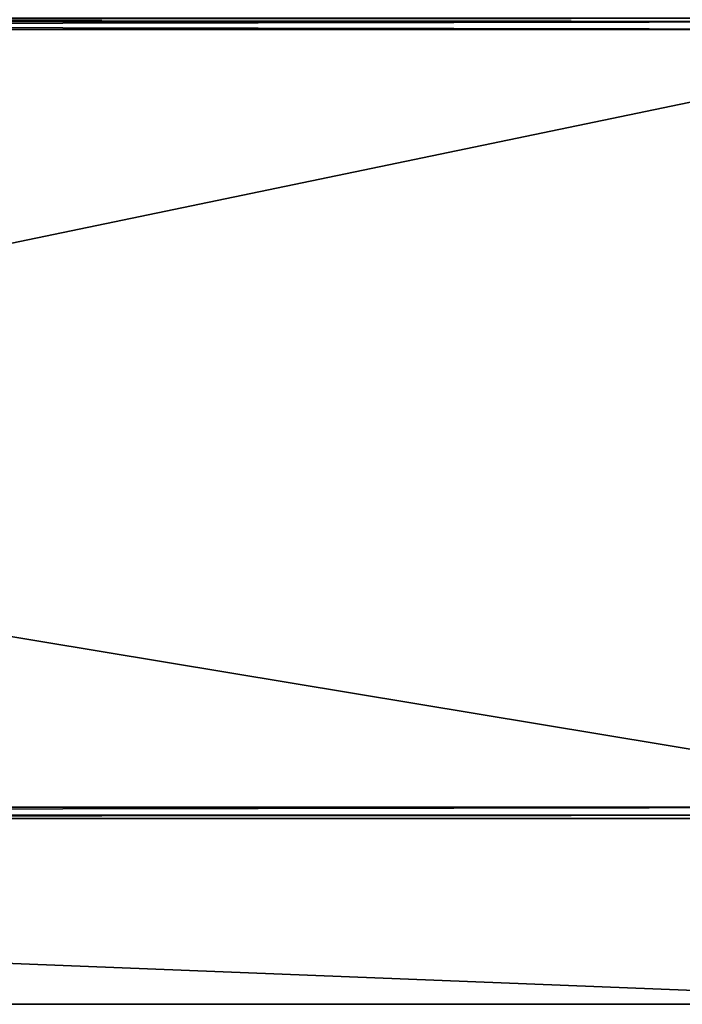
# Model space of a CAD drawing. Header units: millimetres. Extents: x -228 to 228, y -26 to 186.
# Tile 44 of 86: x 114 to 171, y 0 to 85. Entities that reach past the tile are written whole.
import ezdxf

# ---------------------------------------------------------------- set-up
doc = ezdxf.new("R2010")
doc.units = ezdxf.units.MM
doc.header["$LTSCALE"] = 52.148148
for name, color, linetype in [('10', 7, 'CONTINUOUS'), ('11', 7, 'CONTINUOUS'), ('12', 7, 'CONTINUOUS'), ('13', 7, 'CONTINUOUS'), ('15', 7, 'CONTINUOUS'), ('16', 7, 'CONTINUOUS'), ('5', 7, 'CONTINUOUS'), ('7', 7, 'CONTINUOUS')]:
    doc.layers.add(name, color=color, linetype=linetype)

msp = doc.modelspace()

# ---------------------------------------------------------------- linework, layer by layer
at = {"layer": '10', "linetype": 'Continuous'}
for points in [[(202, 84.71, -431.887), (202, 85, -432.591), (-202, 84.71, -431.887), (202, 84.71, -431.887)], [(-202, 84.71, -431.887), (202, 85, -432.591), (-202, 85, -432.591), (-202, 84.71, -431.887)], [(202, 84.009, -431.591), (202, 84.71, -431.887), (-202, 84.009, -431.591), (202, 84.009, -431.591)], [(-202, 84.009, -431.591), (202, 84.71, -431.887), (-202, 84.71, -431.887), (-202, 84.009, -431.591)]]:
    msp.add_3dface(points, dxfattribs=at)
at = {"layer": '11', "linetype": 'Continuous'}
for points in [[(202, 16.991, -431.006), (202, 84.009, -431.591), (-202, 84.009, -431.591), (202, 16.991, -431.006)], [(202, 16.991, -431.006), (-202, 84.009, -431.591), (-202, 16.991, -431.006), (202, 16.991, -431.006)]]:
    msp.add_3dface(points, dxfattribs=at)
at = {"layer": '12', "linetype": 'Continuous'}
for points in [[(202, 16.29, -430.711), (202, 16.991, -431.006), (-202, 16.29, -430.711), (202, 16.29, -430.711)], [(202, 16.991, -431.006), (-202, 16.991, -431.006), (-202, 16.29, -430.711), (202, 16.991, -431.006)], [(202, 16, -430.007), (202, 16.29, -430.711), (-202, 16, -430.007), (202, 16, -430.007)], [(-202, 16, -430.007), (202, 16.29, -430.711), (-202, 16.29, -430.711), (-202, 16, -430.007)]]:
    msp.add_3dface(points, dxfattribs=at)
at = {"layer": '13', "linetype": 'Continuous'}
for points in [[(-202, 16), (202, 16), (202, 16, -430.007), (-202, 16)], [(-202, 16), (202, 16, -430.007), (-202, 16, -430.007), (-202, 16)]]:
    msp.add_3dface(points, dxfattribs=at)
at = {"layer": '15', "linetype": 'Continuous'}
for points in [[(202, 0, -447), (-202, 0, -447), (202, 84, -447), (202, 0, -447)], [(202, 84, -447), (-202, 0, -447), (-202, 84, -447), (202, 84, -447)]]:
    msp.add_3dface(points, dxfattribs=at)
at = {"layer": '16', "linetype": 'Continuous'}
for points in [[(202, 85, -446), (202, 84.707, -446.707), (-202, 85, -446), (202, 85, -446)], [(202, 84.707, -446.707), (-202, 84.707, -446.707), (-202, 85, -446), (202, 84.707, -446.707)], [(202, 84.707, -446.707), (202, 84, -447), (-202, 84.707, -446.707), (202, 84.707, -446.707)], [(202, 84, -447), (-202, 84, -447), (-202, 84.707, -446.707), (202, 84, -447)]]:
    msp.add_3dface(points, dxfattribs=at)
at = {"layer": '5', "linetype": 'Continuous'}
for points in [[(202, 16), (-202, 16), (202, 0), (202, 16)], [(202, 0), (-202, 16), (30, 0), (202, 0)]]:
    msp.add_3dface(points, dxfattribs=at)
at = {"layer": '7', "linetype": 'Continuous'}
for points in [[(202, 0), (30, 0, -2.8), (-202, 0, -447), (202, 0)], [(202, 0, -447), (202, 0), (-202, 0, -447), (202, 0, -447)], [(30, 0, -2.8), (202, 0), (30, 0), (30, 0, -2.8)]]:
    msp.add_3dface(points, dxfattribs=at)

doc.saveas('drawing.dxf')
